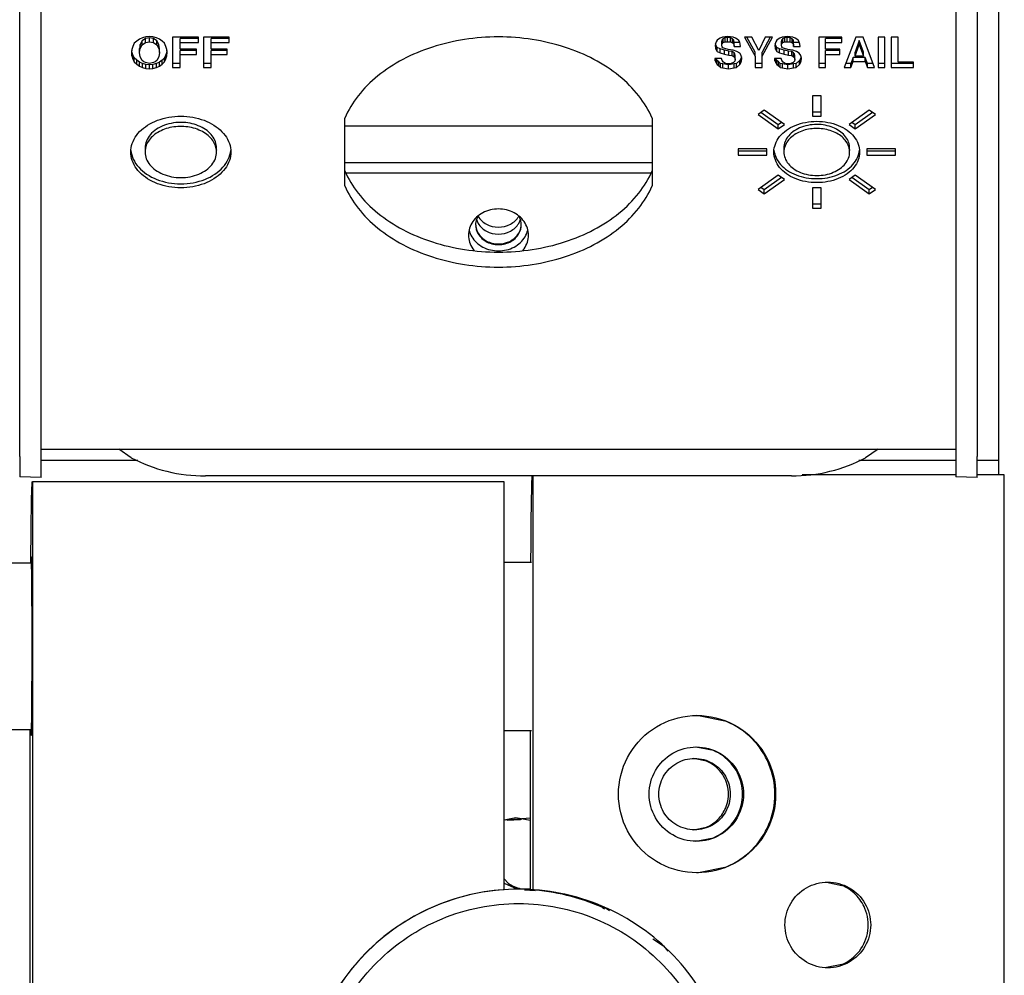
# Model space of a CAD drawing. Extents: x -1765 to 4890, y -3431 to 1272.
# Tile 11 of 111: x -1269 to -1252, y -1201 to -1185. Entities that reach past the tile are written whole.
import ezdxf

# ---------------------------------------------------------------- set-up
doc = ezdxf.new("R2010")
doc.units = 0
doc.layers.get('0').update_dxf_attribs({"linetype": 'CONTINUOUS'})

# ---------------------------------------------------------------- blocks, each defined once
blk = doc.blocks.new('CTH', base_point=(-1401.584, -1249.781))
at = {"color": 5, "linetype": 'CONTINUOUS'}
for p, q in [((-1252.193, -1161.56), (-1252.193, -1192.432)), ((-1269.313, -1192.364), (-1269.313, -1168.778)), ((-1268.938, -1192.364), (-1268.938, -1168.778)), ((-1252.943, -1168.778), (-1252.943, -1192.364)), ((-1252.568, -1168.778), (-1252.568, -1192.364)), ((-1267.267, -1185.102), (-1267.308, -1185.141)), ((-1267.22, -1185.068), (-1267.267, -1185.102)), ((-1267.167, -1185.044), (-1267.22, -1185.068)), ((-1267.173, -1185.096), (-1267.208, -1185.159)), ((-1267.115, -1185.057), (-1267.173, -1185.096)), ((-1267.173, -1185.165), (-1267.173, -1185.096)), ((-1267.173, -1185.165), (-1267.115, -1185.126)), ((-1267.109, -1185.029), (-1267.167, -1185.044)), ((-1267.044, -1185.047), (-1267.115, -1185.057)), ((-1267.115, -1185.126), (-1267.115, -1185.057)), ((-1267.115, -1185.126), (-1267.044, -1185.117)), ((-1267.044, -1185.024), (-1267.109, -1185.029)), ((-1266.985, -1185.029), (-1267.044, -1185.024)), ((-1267.044, -1185.117), (-1267.044, -1185.047)), ((-1266.974, -1185.057), (-1267.044, -1185.047)), ((-1267.044, -1185.117), (-1266.974, -1185.126)), ((-1266.921, -1185.044), (-1266.985, -1185.029)), ((-1266.974, -1185.126), (-1266.974, -1185.057)), ((-1266.915, -1185.096), (-1266.974, -1185.057)), ((-1266.974, -1185.126), (-1266.915, -1185.165)), ((-1266.868, -1185.068), (-1266.921, -1185.044)), ((-1266.915, -1185.165), (-1266.915, -1185.096)), ((-1266.88, -1185.159), (-1266.915, -1185.096)), ((-1266.821, -1185.102), (-1266.868, -1185.068)), ((-1266.78, -1185.141), (-1266.821, -1185.102)), ((-1266.639, -1185.034), (-1266.639, -1185.565)), ((-1266.187, -1185.034), (-1266.639, -1185.034)), ((-1266.187, -1185.057), (-1266.504, -1185.057)), ((-1266.504, -1185.126), (-1266.504, -1185.057)), ((-1266.504, -1185.244), (-1266.504, -1185.126)), ((-1266.504, -1185.126), (-1266.187, -1185.126)), ((-1266.187, -1185.126), (-1266.187, -1185.034)), ((-1265.648, -1185.034), (-1266.099, -1185.034)), ((-1266.099, -1185.034), (-1266.099, -1185.565)), ((-1265.965, -1185.126), (-1265.965, -1185.057)), ((-1265.965, -1185.244), (-1265.965, -1185.126)), ((-1265.965, -1185.126), (-1265.648, -1185.126)), ((-1265.648, -1185.057), (-1265.965, -1185.057)), ((-1265.648, -1185.126), (-1265.648, -1185.034)), ((-1257.134, -1185.117), (-1257.144, -1185.151)), ((-1257.118, -1185.087), (-1257.134, -1185.117)), ((-1257.092, -1185.068), (-1257.118, -1185.087)), ((-1257.061, -1185.048), (-1257.092, -1185.068)), ((-1257.025, -1185.034), (-1257.061, -1185.048)), ((-1257.03, -1185.081), (-1257.035, -1185.105)), ((-1257.035, -1185.175), (-1257.035, -1185.105)), ((-1257.009, -1185.057), (-1257.03, -1185.081)), ((-1257.03, -1185.151), (-1257.03, -1185.081)), ((-1257.03, -1185.151), (-1257.009, -1185.126)), ((-1256.931, -1185.024), (-1257.025, -1185.034)), ((-1256.978, -1185.047), (-1257.009, -1185.057)), ((-1257.009, -1185.126), (-1257.009, -1185.057)), ((-1257.009, -1185.126), (-1256.978, -1185.117)), ((-1256.936, -1185.042), (-1256.978, -1185.047)), ((-1256.978, -1185.117), (-1256.978, -1185.047)), ((-1256.978, -1185.117), (-1256.936, -1185.112)), ((-1256.936, -1185.112), (-1256.936, -1185.042)), ((-1256.884, -1185.047), (-1256.936, -1185.042)), ((-1256.936, -1185.112), (-1256.884, -1185.117)), ((-1256.837, -1185.034), (-1256.931, -1185.024)), ((-1256.884, -1185.117), (-1256.884, -1185.047)), ((-1256.847, -1185.062), (-1256.884, -1185.047)), ((-1256.884, -1185.117), (-1256.847, -1185.131)), ((-1256.847, -1185.131), (-1256.847, -1185.062)), ((-1256.826, -1185.086), (-1256.847, -1185.062)), ((-1256.847, -1185.131), (-1256.826, -1185.156)), ((-1256.795, -1185.048), (-1256.837, -1185.034)), ((-1256.826, -1185.156), (-1256.826, -1185.086)), ((-1256.821, -1185.125), (-1256.826, -1185.086)), ((-1256.821, -1185.195), (-1256.821, -1185.125)), ((-1256.721, -1185.125), (-1256.821, -1185.125)), ((-1256.764, -1185.068), (-1256.795, -1185.048)), ((-1256.738, -1185.092), (-1256.764, -1185.068)), ((-1256.722, -1185.122), (-1256.738, -1185.092)), ((-1256.712, -1185.156), (-1256.722, -1185.122)), ((-1256.508, -1185.034), (-1256.639, -1185.034)), ((-1256.639, -1185.034), (-1256.451, -1185.365)), ((-1256.451, -1185.296), (-1256.599, -1185.034)), ((-1256.388, -1185.268), (-1256.508, -1185.034)), ((-1256.279, -1185.034), (-1256.388, -1185.268)), ((-1256.187, -1185.034), (-1256.331, -1185.296)), ((-1256.331, -1185.365), (-1256.148, -1185.034)), ((-1256.148, -1185.034), (-1256.279, -1185.034)), ((-1256.091, -1185.117), (-1256.101, -1185.151)), ((-1256.075, -1185.087), (-1256.091, -1185.117)), ((-1256.049, -1185.068), (-1256.075, -1185.087)), ((-1256.018, -1185.048), (-1256.049, -1185.068)), ((-1255.981, -1185.034), (-1256.018, -1185.048)), ((-1255.987, -1185.081), (-1255.992, -1185.105)), ((-1255.992, -1185.175), (-1255.992, -1185.105)), ((-1255.966, -1185.057), (-1255.987, -1185.081)), ((-1255.987, -1185.151), (-1255.987, -1185.081)), ((-1255.987, -1185.151), (-1255.966, -1185.126)), ((-1255.888, -1185.024), (-1255.981, -1185.034)), ((-1255.934, -1185.047), (-1255.966, -1185.057)), ((-1255.966, -1185.126), (-1255.966, -1185.057)), ((-1255.966, -1185.126), (-1255.934, -1185.117)), ((-1255.893, -1185.042), (-1255.934, -1185.047)), ((-1255.934, -1185.117), (-1255.934, -1185.047)), ((-1255.934, -1185.117), (-1255.893, -1185.112)), ((-1255.893, -1185.112), (-1255.893, -1185.042)), ((-1255.841, -1185.047), (-1255.893, -1185.042)), ((-1255.893, -1185.112), (-1255.841, -1185.117)), ((-1255.794, -1185.034), (-1255.888, -1185.024)), ((-1255.841, -1185.117), (-1255.841, -1185.047)), ((-1255.804, -1185.062), (-1255.841, -1185.047)), ((-1255.841, -1185.117), (-1255.804, -1185.131)), ((-1255.804, -1185.131), (-1255.804, -1185.062)), ((-1255.783, -1185.086), (-1255.804, -1185.062)), ((-1255.804, -1185.131), (-1255.783, -1185.156)), ((-1255.752, -1185.048), (-1255.794, -1185.034)), ((-1255.783, -1185.156), (-1255.783, -1185.086)), ((-1255.778, -1185.125), (-1255.783, -1185.086)), ((-1255.778, -1185.195), (-1255.778, -1185.125)), ((-1255.678, -1185.125), (-1255.778, -1185.125)), ((-1255.721, -1185.068), (-1255.752, -1185.048)), ((-1255.695, -1185.092), (-1255.721, -1185.068)), ((-1255.679, -1185.122), (-1255.695, -1185.092)), ((-1255.668, -1185.156), (-1255.679, -1185.122)), ((-1254.938, -1185.034), (-1255.34, -1185.034)), ((-1255.34, -1185.034), (-1255.34, -1185.565)), ((-1255.22, -1185.126), (-1255.22, -1185.057)), ((-1254.938, -1185.057), (-1255.22, -1185.057)), ((-1255.22, -1185.126), (-1254.938, -1185.126)), ((-1255.22, -1185.244), (-1255.22, -1185.126)), ((-1254.938, -1185.126), (-1254.938, -1185.034)), ((-1254.693, -1185.034), (-1254.897, -1185.565)), ((-1254.631, -1185.091), (-1254.704, -1185.296)), ((-1254.563, -1185.034), (-1254.693, -1185.034)), ((-1254.631, -1185.161), (-1254.631, -1185.091)), ((-1254.558, -1185.296), (-1254.631, -1185.091)), ((-1254.365, -1185.565), (-1254.563, -1185.034)), ((-1254.182, -1185.034), (-1254.302, -1185.034)), ((-1254.302, -1185.034), (-1254.302, -1185.565)), ((-1254.182, -1185.565), (-1254.182, -1185.034)), ((-1254.072, -1185.034), (-1254.072, -1185.565)), ((-1253.952, -1185.034), (-1254.072, -1185.034)), ((-1253.952, -1185.473), (-1253.952, -1185.034)), ((-1267.349, -1185.248), (-1267.355, -1185.302)), ((-1267.355, -1185.302), (-1267.349, -1185.361)), ((-1267.349, -1185.291), (-1267.351, -1185.269)), ((-1267.332, -1185.195), (-1267.349, -1185.248)), ((-1267.332, -1185.344), (-1267.349, -1185.291)), ((-1267.349, -1185.361), (-1267.349, -1185.291)), ((-1267.308, -1185.141), (-1267.332, -1185.195)), ((-1267.208, -1185.159), (-1267.22, -1185.232)), ((-1267.22, -1185.302), (-1267.208, -1185.229)), ((-1267.22, -1185.302), (-1267.22, -1185.232)), ((-1267.208, -1185.38), (-1267.22, -1185.302)), ((-1267.208, -1185.229), (-1267.208, -1185.159)), ((-1267.208, -1185.229), (-1267.173, -1185.165)), ((-1266.915, -1185.165), (-1266.88, -1185.229)), ((-1266.88, -1185.229), (-1266.88, -1185.159)), ((-1266.868, -1185.232), (-1266.88, -1185.159)), ((-1266.88, -1185.229), (-1266.868, -1185.302)), ((-1266.868, -1185.302), (-1266.88, -1185.38)), ((-1266.868, -1185.302), (-1266.868, -1185.232)), ((-1266.757, -1185.195), (-1266.78, -1185.141)), ((-1266.739, -1185.248), (-1266.757, -1185.195)), ((-1266.739, -1185.291), (-1266.757, -1185.344)), ((-1266.733, -1185.302), (-1266.739, -1185.248)), ((-1266.737, -1185.269), (-1266.739, -1185.291)), ((-1266.739, -1185.361), (-1266.739, -1185.291)), ((-1266.739, -1185.361), (-1266.733, -1185.302)), ((-1266.223, -1185.244), (-1266.504, -1185.244)), ((-1266.223, -1185.266), (-1266.504, -1185.266)), ((-1266.504, -1185.336), (-1266.504, -1185.266)), ((-1266.223, -1185.336), (-1266.223, -1185.244)), ((-1265.683, -1185.244), (-1265.965, -1185.244)), ((-1265.683, -1185.266), (-1265.965, -1185.266)), ((-1265.965, -1185.336), (-1265.965, -1185.266)), ((-1265.683, -1185.336), (-1265.683, -1185.244)), ((-1257.144, -1185.151), (-1257.15, -1185.185)), ((-1257.15, -1185.185), (-1257.139, -1185.244)), ((-1257.139, -1185.174), (-1257.144, -1185.148)), ((-1257.113, -1185.213), (-1257.139, -1185.174)), ((-1257.139, -1185.244), (-1257.139, -1185.174)), ((-1257.139, -1185.244), (-1257.113, -1185.283)), ((-1257.066, -1185.237), (-1257.113, -1185.213)), ((-1257.113, -1185.283), (-1257.113, -1185.213)), ((-1257.113, -1185.283), (-1257.066, -1185.307)), ((-1256.988, -1185.261), (-1257.066, -1185.237)), ((-1257.066, -1185.307), (-1257.066, -1185.237)), ((-1257.066, -1185.307), (-1256.988, -1185.331)), ((-1257.035, -1185.175), (-1257.03, -1185.151)), ((-1257.03, -1185.205), (-1257.035, -1185.175)), ((-1257.014, -1185.219), (-1257.03, -1185.205)), ((-1256.983, -1185.234), (-1257.014, -1185.219)), ((-1256.91, -1185.276), (-1256.988, -1185.261)), ((-1256.988, -1185.331), (-1256.988, -1185.261)), ((-1256.925, -1185.248), (-1256.983, -1185.234)), ((-1256.837, -1185.263), (-1256.925, -1185.248)), ((-1256.852, -1185.286), (-1256.91, -1185.276)), ((-1256.91, -1185.346), (-1256.91, -1185.276)), ((-1256.821, -1185.305), (-1256.852, -1185.286)), ((-1256.852, -1185.356), (-1256.852, -1185.286)), ((-1256.769, -1185.283), (-1256.837, -1185.263)), ((-1256.826, -1185.156), (-1256.821, -1185.195)), ((-1256.821, -1185.195), (-1256.706, -1185.195)), ((-1256.805, -1185.325), (-1256.821, -1185.305)), ((-1256.821, -1185.375), (-1256.821, -1185.305)), ((-1256.722, -1185.312), (-1256.769, -1185.283)), ((-1256.696, -1185.356), (-1256.722, -1185.312)), ((-1256.706, -1185.195), (-1256.712, -1185.156)), ((-1256.451, -1185.365), (-1256.451, -1185.296)), ((-1256.331, -1185.365), (-1256.331, -1185.296)), ((-1256.101, -1185.151), (-1256.107, -1185.185)), ((-1256.107, -1185.185), (-1256.096, -1185.244)), ((-1256.096, -1185.174), (-1256.101, -1185.148)), ((-1256.096, -1185.244), (-1256.096, -1185.174)), ((-1256.07, -1185.213), (-1256.096, -1185.174)), ((-1256.096, -1185.244), (-1256.07, -1185.283)), ((-1256.07, -1185.283), (-1256.07, -1185.213)), ((-1256.023, -1185.237), (-1256.07, -1185.213)), ((-1256.07, -1185.283), (-1256.023, -1185.307)), ((-1256.023, -1185.307), (-1256.023, -1185.237)), ((-1255.945, -1185.261), (-1256.023, -1185.237)), ((-1256.023, -1185.307), (-1255.945, -1185.331)), ((-1255.992, -1185.175), (-1255.987, -1185.151)), ((-1255.987, -1185.205), (-1255.992, -1185.175)), ((-1255.971, -1185.219), (-1255.987, -1185.205)), ((-1255.94, -1185.234), (-1255.971, -1185.219)), ((-1255.945, -1185.331), (-1255.945, -1185.261)), ((-1255.867, -1185.276), (-1255.945, -1185.261)), ((-1255.882, -1185.248), (-1255.94, -1185.234)), ((-1255.794, -1185.263), (-1255.882, -1185.248)), ((-1255.867, -1185.346), (-1255.867, -1185.276)), ((-1255.809, -1185.286), (-1255.867, -1185.276)), ((-1255.809, -1185.356), (-1255.809, -1185.286)), ((-1255.778, -1185.305), (-1255.809, -1185.286)), ((-1255.726, -1185.283), (-1255.794, -1185.263)), ((-1255.783, -1185.156), (-1255.778, -1185.195)), ((-1255.778, -1185.195), (-1255.663, -1185.195)), ((-1255.778, -1185.375), (-1255.778, -1185.305)), ((-1255.762, -1185.325), (-1255.778, -1185.305)), ((-1255.679, -1185.312), (-1255.726, -1185.283)), ((-1255.653, -1185.356), (-1255.679, -1185.312)), ((-1255.663, -1185.195), (-1255.668, -1185.156)), ((-1254.97, -1185.244), (-1255.22, -1185.244)), ((-1255.22, -1185.336), (-1255.22, -1185.266)), ((-1254.97, -1185.266), (-1255.22, -1185.266)), ((-1254.97, -1185.336), (-1254.97, -1185.244)), ((-1254.704, -1185.365), (-1254.631, -1185.161)), ((-1254.704, -1185.365), (-1254.704, -1185.296)), ((-1254.631, -1185.161), (-1254.558, -1185.365)), ((-1254.558, -1185.365), (-1254.558, -1185.296)), ((-1267.349, -1185.361), (-1267.332, -1185.414)), ((-1267.308, -1185.393), (-1267.332, -1185.344)), ((-1267.332, -1185.414), (-1267.332, -1185.344)), ((-1267.332, -1185.414), (-1267.308, -1185.463)), ((-1267.267, -1185.437), (-1267.308, -1185.393)), ((-1267.308, -1185.463), (-1267.308, -1185.393)), ((-1267.308, -1185.463), (-1267.267, -1185.507)), ((-1267.22, -1185.471), (-1267.267, -1185.437)), ((-1267.267, -1185.507), (-1267.267, -1185.437)), ((-1267.167, -1185.496), (-1267.22, -1185.471)), ((-1267.22, -1185.541), (-1267.22, -1185.471)), ((-1267.173, -1185.439), (-1267.208, -1185.38)), ((-1267.144, -1185.463), (-1267.173, -1185.439)), ((-1267.115, -1185.478), (-1267.144, -1185.463)), ((-1267.044, -1185.492), (-1267.115, -1185.478)), ((-1266.974, -1185.478), (-1267.044, -1185.492)), ((-1266.944, -1185.463), (-1266.974, -1185.478)), ((-1266.915, -1185.439), (-1266.944, -1185.463)), ((-1266.868, -1185.471), (-1266.921, -1185.496)), ((-1266.88, -1185.38), (-1266.915, -1185.439)), ((-1266.821, -1185.437), (-1266.868, -1185.471)), ((-1266.868, -1185.541), (-1266.868, -1185.471)), ((-1266.78, -1185.393), (-1266.821, -1185.437)), ((-1266.821, -1185.507), (-1266.821, -1185.437)), ((-1266.821, -1185.507), (-1266.78, -1185.463)), ((-1266.757, -1185.344), (-1266.78, -1185.393)), ((-1266.78, -1185.463), (-1266.78, -1185.393)), ((-1266.78, -1185.463), (-1266.757, -1185.414)), ((-1266.757, -1185.414), (-1266.757, -1185.344)), ((-1266.757, -1185.414), (-1266.739, -1185.361)), ((-1266.504, -1185.565), (-1266.504, -1185.336)), ((-1266.504, -1185.336), (-1266.223, -1185.336)), ((-1265.965, -1185.565), (-1265.965, -1185.336)), ((-1265.965, -1185.336), (-1265.683, -1185.336)), ((-1257.04, -1185.409), (-1257.155, -1185.409)), ((-1257.155, -1185.409), (-1257.15, -1185.448)), ((-1257.15, -1185.448), (-1257.15, -1185.409)), ((-1257.15, -1185.448), (-1257.134, -1185.483)), ((-1257.134, -1185.413), (-1257.136, -1185.409)), ((-1257.113, -1185.442), (-1257.134, -1185.413)), ((-1257.134, -1185.483), (-1257.134, -1185.413)), ((-1257.134, -1185.483), (-1257.113, -1185.512)), ((-1257.087, -1185.466), (-1257.113, -1185.442)), ((-1257.113, -1185.512), (-1257.113, -1185.442)), ((-1257.056, -1185.491), (-1257.087, -1185.466)), ((-1257.087, -1185.536), (-1257.087, -1185.466)), ((-1257.03, -1185.443), (-1257.04, -1185.409)), ((-1257.004, -1185.473), (-1257.03, -1185.443)), ((-1256.967, -1185.492), (-1257.004, -1185.473)), ((-1256.988, -1185.331), (-1256.91, -1185.346)), ((-1256.91, -1185.346), (-1256.852, -1185.356)), ((-1256.832, -1185.478), (-1256.868, -1185.492)), ((-1256.852, -1185.356), (-1256.821, -1185.375)), ((-1256.805, -1185.453), (-1256.832, -1185.478)), ((-1256.821, -1185.375), (-1256.805, -1185.395)), ((-1256.8, -1185.354), (-1256.805, -1185.325)), ((-1256.805, -1185.395), (-1256.805, -1185.325)), ((-1256.805, -1185.395), (-1256.8, -1185.424)), ((-1256.8, -1185.424), (-1256.805, -1185.453)), ((-1256.8, -1185.424), (-1256.8, -1185.354)), ((-1256.717, -1185.442), (-1256.779, -1185.491)), ((-1256.701, -1185.413), (-1256.717, -1185.442)), ((-1256.717, -1185.512), (-1256.717, -1185.442)), ((-1256.717, -1185.512), (-1256.701, -1185.483)), ((-1256.691, -1185.38), (-1256.701, -1185.413)), ((-1256.701, -1185.483), (-1256.701, -1185.413)), ((-1256.701, -1185.483), (-1256.691, -1185.448)), ((-1256.686, -1185.409), (-1256.696, -1185.356)), ((-1256.691, -1185.448), (-1256.691, -1185.383)), ((-1256.691, -1185.448), (-1256.686, -1185.409)), ((-1256.451, -1185.365), (-1256.451, -1185.565)), ((-1256.331, -1185.565), (-1256.331, -1185.365)), ((-1255.997, -1185.409), (-1256.112, -1185.409)), ((-1256.112, -1185.409), (-1256.107, -1185.448)), ((-1256.107, -1185.448), (-1256.107, -1185.409)), ((-1256.107, -1185.448), (-1256.091, -1185.483)), ((-1256.091, -1185.413), (-1256.092, -1185.409)), ((-1256.091, -1185.483), (-1256.091, -1185.413)), ((-1256.07, -1185.442), (-1256.091, -1185.413)), ((-1256.091, -1185.483), (-1256.07, -1185.512)), ((-1256.07, -1185.512), (-1256.07, -1185.442)), ((-1256.044, -1185.466), (-1256.07, -1185.442)), ((-1256.044, -1185.536), (-1256.044, -1185.466)), ((-1256.013, -1185.491), (-1256.044, -1185.466)), ((-1255.987, -1185.443), (-1255.997, -1185.409)), ((-1255.961, -1185.473), (-1255.987, -1185.443)), ((-1255.924, -1185.492), (-1255.961, -1185.473)), ((-1255.945, -1185.331), (-1255.867, -1185.346)), ((-1255.867, -1185.346), (-1255.809, -1185.356)), ((-1255.788, -1185.478), (-1255.825, -1185.492)), ((-1255.809, -1185.356), (-1255.778, -1185.375)), ((-1255.762, -1185.453), (-1255.788, -1185.478)), ((-1255.778, -1185.375), (-1255.762, -1185.395)), ((-1255.762, -1185.395), (-1255.762, -1185.325)), ((-1255.757, -1185.354), (-1255.762, -1185.325)), ((-1255.762, -1185.395), (-1255.757, -1185.424)), ((-1255.757, -1185.424), (-1255.762, -1185.453)), ((-1255.757, -1185.424), (-1255.757, -1185.354)), ((-1255.674, -1185.442), (-1255.736, -1185.491)), ((-1255.658, -1185.413), (-1255.674, -1185.442)), ((-1255.674, -1185.512), (-1255.674, -1185.442)), ((-1255.674, -1185.512), (-1255.658, -1185.483)), ((-1255.648, -1185.38), (-1255.658, -1185.413)), ((-1255.658, -1185.483), (-1255.658, -1185.413)), ((-1255.658, -1185.483), (-1255.648, -1185.448)), ((-1255.642, -1185.409), (-1255.653, -1185.356)), ((-1255.648, -1185.448), (-1255.648, -1185.383)), ((-1255.648, -1185.448), (-1255.642, -1185.409)), ((-1255.22, -1185.565), (-1255.22, -1185.336)), ((-1255.22, -1185.336), (-1254.97, -1185.336)), ((-1254.74, -1185.388), (-1254.777, -1185.496)), ((-1254.777, -1185.565), (-1254.74, -1185.458)), ((-1254.526, -1185.388), (-1254.74, -1185.388)), ((-1254.74, -1185.458), (-1254.74, -1185.388)), ((-1254.74, -1185.458), (-1254.526, -1185.458)), ((-1254.558, -1185.365), (-1254.704, -1185.365)), ((-1254.526, -1185.458), (-1254.526, -1185.388)), ((-1254.484, -1185.496), (-1254.526, -1185.388)), ((-1254.526, -1185.458), (-1254.484, -1185.565)), ((-1253.681, -1185.473), (-1253.952, -1185.473)), ((-1253.681, -1185.565), (-1253.681, -1185.473)), ((-1267.267, -1185.507), (-1267.22, -1185.541)), ((-1267.22, -1185.541), (-1267.167, -1185.565)), ((-1267.109, -1185.51), (-1267.167, -1185.496)), ((-1267.167, -1185.565), (-1267.167, -1185.496)), ((-1267.167, -1185.565), (-1267.109, -1185.58)), ((-1267.044, -1185.515), (-1267.109, -1185.51)), ((-1267.109, -1185.58), (-1267.109, -1185.51)), ((-1267.109, -1185.58), (-1267.044, -1185.585)), ((-1266.985, -1185.51), (-1267.044, -1185.515)), ((-1267.044, -1185.585), (-1267.044, -1185.515)), ((-1267.044, -1185.585), (-1266.985, -1185.58)), ((-1266.921, -1185.496), (-1266.985, -1185.51)), ((-1266.985, -1185.58), (-1266.985, -1185.51)), ((-1266.985, -1185.58), (-1266.921, -1185.565)), ((-1266.921, -1185.565), (-1266.921, -1185.496)), ((-1266.921, -1185.565), (-1266.868, -1185.541)), ((-1266.868, -1185.541), (-1266.821, -1185.507)), ((-1266.504, -1185.496), (-1266.639, -1185.496)), ((-1266.639, -1185.565), (-1266.504, -1185.565)), ((-1265.965, -1185.496), (-1266.099, -1185.496)), ((-1266.099, -1185.565), (-1265.965, -1185.565)), ((-1257.113, -1185.512), (-1257.087, -1185.536)), ((-1257.087, -1185.536), (-1257.056, -1185.561)), ((-1257.014, -1185.5), (-1257.056, -1185.491)), ((-1257.056, -1185.561), (-1257.056, -1185.491)), ((-1257.056, -1185.561), (-1257.014, -1185.57)), ((-1256.92, -1185.515), (-1257.014, -1185.5)), ((-1257.014, -1185.57), (-1257.014, -1185.5)), ((-1257.014, -1185.57), (-1256.92, -1185.585)), ((-1256.915, -1185.497), (-1256.967, -1185.492)), ((-1256.821, -1185.5), (-1256.92, -1185.515)), ((-1256.92, -1185.585), (-1256.92, -1185.515)), ((-1256.92, -1185.585), (-1256.821, -1185.57)), ((-1256.868, -1185.492), (-1256.915, -1185.497)), ((-1256.779, -1185.491), (-1256.821, -1185.5)), ((-1256.821, -1185.57), (-1256.821, -1185.5)), ((-1256.821, -1185.57), (-1256.779, -1185.561)), ((-1256.779, -1185.561), (-1256.779, -1185.491)), ((-1256.779, -1185.561), (-1256.717, -1185.512)), ((-1256.331, -1185.496), (-1256.451, -1185.496)), ((-1256.451, -1185.565), (-1256.331, -1185.565)), ((-1256.07, -1185.512), (-1256.044, -1185.536)), ((-1256.044, -1185.536), (-1256.013, -1185.561)), ((-1256.013, -1185.561), (-1256.013, -1185.491)), ((-1255.971, -1185.5), (-1256.013, -1185.491)), ((-1256.013, -1185.561), (-1255.971, -1185.57)), ((-1255.971, -1185.57), (-1255.971, -1185.5)), ((-1255.877, -1185.515), (-1255.971, -1185.5)), ((-1255.971, -1185.57), (-1255.877, -1185.585)), ((-1255.872, -1185.497), (-1255.924, -1185.492)), ((-1255.778, -1185.5), (-1255.877, -1185.515)), ((-1255.877, -1185.585), (-1255.877, -1185.515)), ((-1255.877, -1185.585), (-1255.778, -1185.57)), ((-1255.825, -1185.492), (-1255.872, -1185.497)), ((-1255.736, -1185.491), (-1255.778, -1185.5)), ((-1255.778, -1185.57), (-1255.778, -1185.5)), ((-1255.778, -1185.57), (-1255.736, -1185.561)), ((-1255.736, -1185.561), (-1255.736, -1185.491)), ((-1255.736, -1185.561), (-1255.674, -1185.512)), ((-1255.22, -1185.496), (-1255.34, -1185.496)), ((-1255.34, -1185.565), (-1255.22, -1185.565)), ((-1254.897, -1185.565), (-1254.777, -1185.565)), ((-1254.777, -1185.496), (-1254.87, -1185.496)), ((-1254.777, -1185.565), (-1254.777, -1185.496)), ((-1254.484, -1185.565), (-1254.484, -1185.496)), ((-1254.391, -1185.496), (-1254.484, -1185.496)), ((-1254.484, -1185.565), (-1254.365, -1185.565)), ((-1254.182, -1185.496), (-1254.302, -1185.496)), ((-1254.302, -1185.565), (-1254.182, -1185.565)), ((-1253.681, -1185.496), (-1254.072, -1185.496)), ((-1254.072, -1185.565), (-1253.681, -1185.565)), ((-1255.299, -1186.057), (-1255.449, -1186.057)), ((-1255.449, -1186.057), (-1255.449, -1186.415)), ((-1255.299, -1186.415), (-1255.299, -1186.057)), ((-1256.293, -1186.307), (-1256.399, -1186.383)), ((-1255.939, -1186.56), (-1256.293, -1186.307)), ((-1255.299, -1186.345), (-1255.449, -1186.345)), ((-1254.455, -1186.307), (-1254.808, -1186.56)), ((-1254.349, -1186.383), (-1254.455, -1186.307)), ((-1263.627, -1187.634), (-1263.627, -1186.448)), ((-1258.254, -1186.448), (-1258.254, -1187.634)), ((-1256.399, -1186.383), (-1256.046, -1186.636)), ((-1256.046, -1186.566), (-1256.35, -1186.348)), ((-1255.449, -1186.415), (-1255.299, -1186.415)), ((-1254.398, -1186.348), (-1254.702, -1186.566)), ((-1254.702, -1186.636), (-1254.349, -1186.383)), ((-1258.254, -1186.587), (-1263.627, -1186.587)), ((-1255.988, -1186.525), (-1256.046, -1186.566)), ((-1256.046, -1186.636), (-1255.939, -1186.56)), ((-1256.046, -1186.636), (-1256.046, -1186.566)), ((-1254.808, -1186.56), (-1254.702, -1186.636)), ((-1254.702, -1186.566), (-1254.76, -1186.525)), ((-1254.702, -1186.636), (-1254.702, -1186.566)), ((-1267.119, -1186.94), (-1267.119, -1187.071)), ((-1265.872, -1187.001), (-1265.872, -1187.01)), ((-1256.749, -1186.987), (-1256.749, -1187.094)), ((-1256.249, -1186.987), (-1256.749, -1186.987)), ((-1256.249, -1187.025), (-1256.749, -1187.025)), ((-1256.249, -1187.094), (-1256.249, -1186.987)), ((-1255.947, -1186.943), (-1255.947, -1187.069)), ((-1254.801, -1186.999), (-1254.801, -1187.013)), ((-1253.999, -1186.987), (-1254.499, -1186.987)), ((-1254.499, -1186.987), (-1254.499, -1187.094)), ((-1253.999, -1187.025), (-1254.499, -1187.025)), ((-1253.999, -1187.094), (-1253.999, -1186.987)), ((-1256.749, -1187.094), (-1256.249, -1187.094)), ((-1254.499, -1187.094), (-1253.999, -1187.094)), ((-1263.627, -1187.222), (-1258.254, -1187.222)), ((-1263.612, -1187.405), (-1258.269, -1187.405)), ((-1256.046, -1187.445), (-1256.399, -1187.698)), ((-1255.988, -1187.486), (-1256.293, -1187.704)), ((-1256.293, -1187.774), (-1255.939, -1187.521)), ((-1255.939, -1187.521), (-1256.046, -1187.445)), ((-1254.702, -1187.445), (-1254.808, -1187.521)), ((-1254.808, -1187.521), (-1254.455, -1187.774)), ((-1254.455, -1187.704), (-1254.76, -1187.486)), ((-1254.349, -1187.698), (-1254.702, -1187.445)), ((-1256.399, -1187.698), (-1256.293, -1187.774)), ((-1256.293, -1187.704), (-1256.35, -1187.663)), ((-1256.293, -1187.774), (-1256.293, -1187.704)), ((-1255.299, -1187.667), (-1255.449, -1187.667)), ((-1255.449, -1187.667), (-1255.449, -1188.024)), ((-1255.299, -1188.024), (-1255.299, -1187.667)), ((-1254.398, -1187.663), (-1254.455, -1187.704)), ((-1254.455, -1187.774), (-1254.349, -1187.698)), ((-1254.455, -1187.774), (-1254.455, -1187.704)), ((-1255.299, -1187.955), (-1255.449, -1187.955)), ((-1255.449, -1188.024), (-1255.299, -1188.024)), ((-1261.3, -1188.164), (-1261.332, -1188.241)), ((-1261.323, -1188.22), (-1261.295, -1188.288)), ((-1261.297, -1188.161), (-1261.295, -1188.166)), ((-1260.585, -1188.166), (-1260.583, -1188.161)), ((-1260.585, -1188.288), (-1260.557, -1188.22)), ((-1260.549, -1188.241), (-1260.58, -1188.164)), ((-1261.454, -1188.403), (-1261.454, -1188.405)), ((-1261.339, -1188.326), (-1261.317, -1188.416)), ((-1260.427, -1188.405), (-1260.426, -1188.403)), ((-1261.369, -1188.759), (-1261.362, -1188.766)), ((-1260.518, -1188.766), (-1260.512, -1188.759)), ((-1269.313, -1192.364), (-1269.313, -1192.722)), ((-1268.938, -1192.234), (-1252.943, -1192.234)), ((-1268.938, -1192.734), (-1268.938, -1192.364)), ((-1267.362, -1192.387), (-1267.578, -1192.234)), ((-1254.303, -1192.234), (-1254.519, -1192.387)), ((-1252.943, -1192.364), (-1252.943, -1192.722)), ((-1252.568, -1192.734), (-1252.568, -1192.364)), ((-1267.244, -1192.432), (-1268.938, -1192.432)), ((-1252.943, -1192.432), (-1254.637, -1192.432)), ((-1252.193, -1192.432), (-1252.568, -1192.432)), ((-1252.193, -1192.432), (-1252.193, -1192.577)), ((-1255.817, -1192.704), (-1266.064, -1192.704)), ((-1260.354, -1192.704), (-1260.357, -1192.733)), ((-1260.341, -1192.704), (-1260.341, -1199.938)), ((-1252.943, -1192.682), (-1255.629, -1192.682)), ((-1252.094, -1192.682), (-1252.568, -1192.682)), ((-1252.193, -1192.577), (-1252.193, -1192.682)), ((-1252.094, -1203.678), (-1252.094, -1192.682)), ((-1268.938, -1192.734), (-1269.313, -1192.722)), ((-1269.098, -1192.807), (-1269.089, -1192.807)), ((-1269.089, -1192.807), (-1269.089, -1203.678)), ((-1260.842, -1192.807), (-1269.089, -1192.807)), ((-1260.842, -1199.938), (-1260.842, -1192.807)), ((-1252.568, -1192.734), (-1252.943, -1192.722)), ((-1269.118, -1193.597), (-1269.123, -1194.223)), ((-1260.376, -1193.892), (-1260.378, -1194.209)), ((-1269.848, -1194.225), (-1269.105, -1194.223)), ((-1269.11, -1194.119), (-1269.114, -1194.223)), ((-1260.842, -1194.209), (-1260.363, -1194.209)), ((-1256.954, -1196.997), (-1257.474, -1196.894)), ((-1269.848, -1197.137), (-1269.105, -1197.138)), ((-1269.13, -1201.565), (-1269.13, -1197.138)), ((-1269.114, -1197.138), (-1269.11, -1197.243)), ((-1260.842, -1197.152), (-1260.363, -1197.153)), ((-1260.385, -1197.153), (-1260.385, -1199.938)), ((-1257.182, -1197.505), (-1257.489, -1197.444)), ((-1257.304, -1197.69), (-1257.527, -1197.646)), ((-1260.635, -1198.68), (-1260.842, -1198.721)), ((-1260.538, -1198.713), (-1260.842, -1198.725)), ((-1260.388, -1198.69), (-1260.819, -1198.724)), ((-1260.79, -1198.722), (-1260.553, -1198.713)), ((-1260.385, -1198.73), (-1260.635, -1198.68)), ((-1260.587, -1198.706), (-1260.553, -1198.713)), ((-1257.527, -1198.889), (-1257.304, -1198.845)), ((-1257.489, -1199.09), (-1257.182, -1199.029)), ((-1257.474, -1199.641), (-1256.954, -1199.537)), ((-1260.842, -1199.748), (-1260.773, -1199.821)), ((-1260.842, -1199.817), (-1260.838, -1199.821)), ((-1260.838, -1199.821), (-1260.616, -1199.921)), ((-1260.616, -1199.921), (-1260.385, -1199.925)), ((-1260.55, -1199.921), (-1260.385, -1199.925)), ((-1260.486, -1199.94), (-1260.297, -1199.949)), ((-1260.341, -1199.938), (-1260.385, -1199.938)), ((-1255.202, -1199.809), (-1254.937, -1199.862)), ((-1260.137, -1199.957), (-1260.132, -1199.957)), ((-1259.129, -1200.245), (-1259.088, -1200.272)), ((-1259.085, -1200.245), (-1259, -1200.301)), ((-1258.243, -1200.795), (-1258.052, -1200.92)), ((-1258.052, -1200.92), (-1257.981, -1201.011)), ((-1254.937, -1201.247), (-1255.202, -1201.3))]:
    blk.add_line(p, q, dxfattribs=at)
for points, knots in [([(-1258.254, -1186.448), (-1258.371, -1186.175), (-1258.569, -1185.923), (-1259.096, -1185.496), (-1259.421, -1185.324), (-1260.148, -1185.09), (-1260.542, -1185.029), (-1261.339, -1185.029), (-1261.733, -1185.09), (-1262.46, -1185.324), (-1262.785, -1185.496), (-1263.312, -1185.923), (-1263.509, -1186.175), (-1263.627, -1186.448)], [0, 0, 0, 0, 1, 1, 2, 2, 3, 3, 4, 4, 5, 5, 6, 6, 6, 6]), ([(-1267.37, -1187.041), (-1267.37, -1187.142), (-1267.336, -1187.242), (-1267.204, -1187.421), (-1267.109, -1187.498), (-1266.876, -1187.613), (-1266.741, -1187.65), (-1266.46, -1187.674), (-1266.318, -1187.662), (-1266.053, -1187.59), (-1265.934, -1187.532), (-1265.747, -1187.38), (-1265.68, -1187.289), (-1265.612, -1187.092), (-1265.612, -1186.989), (-1265.68, -1186.793), (-1265.747, -1186.702), (-1265.934, -1186.55), (-1266.053, -1186.491), (-1266.318, -1186.42), (-1266.46, -1186.407), (-1266.741, -1186.432), (-1266.876, -1186.468), (-1267.109, -1186.583), (-1267.204, -1186.66), (-1267.336, -1186.84), (-1267.37, -1186.939), (-1267.37, -1187.041)], [0, 0, 0, 0, 1, 1, 2, 2, 3, 3, 4, 4, 5, 5, 6, 6, 7, 7, 8, 8, 9, 9, 10, 10, 11, 11, 12, 12, 13, 13, 13, 13]), ([(-1266.41, -1186.528), (-1266.524, -1186.517), (-1266.639, -1186.528), (-1266.849, -1186.594), (-1266.94, -1186.646), (-1267.072, -1186.78), (-1267.111, -1186.859), (-1267.119, -1186.94)], [0, 0, 0, 0, 1, 1, 2, 2, 3, 3, 3, 3]), ([(-1256.124, -1187.041), (-1256.124, -1187.135), (-1256.089, -1187.228), (-1255.957, -1187.391), (-1255.863, -1187.458), (-1255.635, -1187.553), (-1255.506, -1187.577), (-1255.242, -1187.577), (-1255.113, -1187.553), (-1254.885, -1187.458), (-1254.79, -1187.391), (-1254.659, -1187.228), (-1254.624, -1187.135), (-1254.624, -1186.947), (-1254.659, -1186.854), (-1254.79, -1186.691), (-1254.885, -1186.623), (-1255.113, -1186.529), (-1255.242, -1186.504), (-1255.506, -1186.504), (-1255.635, -1186.529), (-1255.863, -1186.623), (-1255.957, -1186.691), (-1256.089, -1186.854), (-1256.124, -1186.947), (-1256.124, -1187.041)], [0, 0, 0, 0, 1, 1, 2, 2, 3, 3, 4, 4, 5, 5, 6, 6, 7, 7, 8, 8, 9, 9, 10, 10, 11, 11, 12, 12, 12, 12]), ([(-1266.41, -1186.598), (-1266.502, -1186.589), (-1266.596, -1186.595), (-1266.773, -1186.635), (-1266.854, -1186.669), (-1266.99, -1186.759), (-1267.042, -1186.815), (-1267.111, -1186.939), (-1267.125, -1187.005), (-1267.119, -1187.071)], [0, 0, 0, 0, 1, 1, 2, 2, 3, 3, 4, 4, 4, 4]), ([(-1265.872, -1187.001), (-1265.865, -1186.927), (-1265.884, -1186.852), (-1265.972, -1186.715), (-1266.039, -1186.656), (-1266.208, -1186.567), (-1266.306, -1186.538), (-1266.41, -1186.528)], [0, 0, 0, 0, 1, 1, 2, 2, 3, 3, 3, 3]), ([(-1265.872, -1187.01), (-1265.878, -1186.942), (-1265.907, -1186.876), (-1266.002, -1186.758), (-1266.068, -1186.708), (-1266.226, -1186.632), (-1266.316, -1186.607), (-1266.41, -1186.598)], [0, 0, 0, 0, 1, 1, 2, 2, 3, 3, 3, 3]), ([(-1255.296, -1186.633), (-1255.38, -1186.625), (-1255.466, -1186.63), (-1255.629, -1186.667), (-1255.704, -1186.698), (-1255.829, -1186.782), (-1255.877, -1186.833), (-1255.94, -1186.947), (-1255.953, -1187.008), (-1255.947, -1187.069)], [0, 0, 0, 0, 1, 1, 2, 2, 3, 3, 4, 4, 4, 4]), ([(-1255.296, -1186.563), (-1255.4, -1186.553), (-1255.506, -1186.564), (-1255.7, -1186.624), (-1255.783, -1186.672), (-1255.904, -1186.795), (-1255.94, -1186.868), (-1255.947, -1186.943)], [0, 0, 0, 0, 1, 1, 2, 2, 3, 3, 3, 3]), ([(-1254.801, -1186.999), (-1254.794, -1186.93), (-1254.812, -1186.861), (-1254.893, -1186.736), (-1254.954, -1186.682), (-1255.109, -1186.599), (-1255.2, -1186.573), (-1255.296, -1186.563)], [0, 0, 0, 0, 1, 1, 2, 2, 3, 3, 3, 3]), ([(-1254.801, -1187.013), (-1254.806, -1186.95), (-1254.832, -1186.889), (-1254.92, -1186.781), (-1254.981, -1186.734), (-1255.126, -1186.664), (-1255.209, -1186.642), (-1255.296, -1186.633)], [0, 0, 0, 0, 1, 1, 2, 2, 3, 3, 3, 3]), ([(-1267.368, -1187.014), (-1267.358, -1187.118), (-1267.311, -1187.22), (-1267.153, -1187.397), (-1267.044, -1187.47), (-1266.787, -1187.57), (-1266.642, -1187.597), (-1266.349, -1187.597), (-1266.204, -1187.57), (-1265.947, -1187.47), (-1265.838, -1187.397), (-1265.679, -1187.22), (-1265.633, -1187.118), (-1265.623, -1187.014)], [0, 0, 0, 0, 1, 1, 2, 2, 3, 3, 4, 4, 5, 5, 6, 6, 6, 6]), ([(-1267.119, -1187.071), (-1267.111, -1187.15), (-1267.075, -1187.225), (-1266.953, -1187.355), (-1266.869, -1187.408), (-1266.672, -1187.477), (-1266.562, -1187.492), (-1266.343, -1187.482), (-1266.238, -1187.456), (-1266.056, -1187.368), (-1265.982, -1187.308), (-1265.886, -1187.167), (-1265.864, -1187.089), (-1265.872, -1187.01)], [0, 0, 0, 0, 1, 1, 2, 2, 3, 3, 4, 4, 5, 5, 6, 6, 6, 6]), ([(-1256.122, -1187.008), (-1256.113, -1187.097), (-1256.073, -1187.184), (-1255.938, -1187.336), (-1255.844, -1187.398), (-1255.624, -1187.485), (-1255.5, -1187.507), (-1255.248, -1187.507), (-1255.124, -1187.485), (-1254.904, -1187.398), (-1254.81, -1187.336), (-1254.675, -1187.184), (-1254.635, -1187.097), (-1254.626, -1187.008)], [0, 0, 0, 0, 1, 1, 2, 2, 3, 3, 4, 4, 5, 5, 6, 6, 6, 6]), ([(-1255.947, -1187.069), (-1255.941, -1187.141), (-1255.907, -1187.21), (-1255.795, -1187.33), (-1255.717, -1187.378), (-1255.536, -1187.442), (-1255.435, -1187.456), (-1255.234, -1187.446), (-1255.137, -1187.422), (-1254.97, -1187.342), (-1254.902, -1187.287), (-1254.813, -1187.157), (-1254.794, -1187.085), (-1254.801, -1187.013)], [0, 0, 0, 0, 1, 1, 2, 2, 3, 3, 4, 4, 5, 5, 6, 6, 6, 6]), ([(-1263.627, -1187.372), (-1263.509, -1187.645), (-1263.312, -1187.896), (-1262.785, -1188.324), (-1262.46, -1188.495), (-1261.733, -1188.73), (-1261.339, -1188.791), (-1260.542, -1188.791), (-1260.147, -1188.73), (-1259.421, -1188.495), (-1259.096, -1188.324), (-1258.569, -1187.896), (-1258.371, -1187.645), (-1258.254, -1187.372)], [0, 0, 0, 0, 1, 1, 2, 2, 3, 3, 4, 4, 5, 5, 6, 6, 6, 6]), ([(-1263.627, -1187.634), (-1263.509, -1187.907), (-1263.312, -1188.158), (-1262.785, -1188.586), (-1262.46, -1188.757), (-1261.733, -1188.992), (-1261.339, -1189.053), (-1260.542, -1189.053), (-1260.148, -1188.992), (-1259.421, -1188.757), (-1259.096, -1188.586), (-1258.569, -1188.158), (-1258.371, -1187.907), (-1258.254, -1187.634)], [0, 0, 0, 0, 1, 1, 2, 2, 3, 3, 4, 4, 5, 5, 6, 6, 6, 6]), ([(-1260.417, -1188.526), (-1260.41, -1188.443), (-1260.43, -1188.359), (-1260.519, -1188.21), (-1260.585, -1188.148), (-1260.75, -1188.06), (-1260.844, -1188.037), (-1261.037, -1188.037), (-1261.131, -1188.06), (-1261.295, -1188.148), (-1261.362, -1188.21), (-1261.451, -1188.359), (-1261.471, -1188.443), (-1261.457, -1188.61), (-1261.425, -1188.69), (-1261.369, -1188.759)], [0, 0, 0, 0, 1, 1, 2, 2, 3, 3, 4, 4, 5, 5, 6, 6, 7, 7, 7, 7]), ([(-1261.295, -1188.166), (-1261.262, -1188.223), (-1261.211, -1188.27), (-1261.086, -1188.337), (-1261.014, -1188.354), (-1260.867, -1188.354), (-1260.795, -1188.337), (-1260.67, -1188.27), (-1260.619, -1188.223), (-1260.585, -1188.166)], [0, 0, 0, 0, 1, 1, 2, 2, 3, 3, 4, 4, 4, 4]), ([(-1261.454, -1188.405), (-1261.435, -1188.487), (-1261.39, -1188.563), (-1261.258, -1188.685), (-1261.175, -1188.73), (-1260.989, -1188.775), (-1260.891, -1188.775), (-1260.706, -1188.73), (-1260.622, -1188.685), (-1260.491, -1188.563), (-1260.446, -1188.487), (-1260.427, -1188.405)], [0, 0, 0, 0, 1, 1, 2, 2, 3, 3, 4, 4, 5, 5, 5, 5]), ([(-1261.332, -1188.241), (-1261.348, -1188.308), (-1261.341, -1188.379), (-1261.281, -1188.507), (-1261.229, -1188.562), (-1261.098, -1188.64), (-1261.02, -1188.66), (-1260.861, -1188.66), (-1260.783, -1188.64), (-1260.651, -1188.562), (-1260.6, -1188.507), (-1260.54, -1188.379), (-1260.533, -1188.308), (-1260.549, -1188.241)], [0, 0, 0, 0, 1, 1, 2, 2, 3, 3, 4, 4, 5, 5, 6, 6, 6, 6]), ([(-1261.317, -1188.416), (-1261.293, -1188.476), (-1261.25, -1188.529), (-1261.136, -1188.61), (-1261.067, -1188.636), (-1260.922, -1188.653), (-1260.848, -1188.645), (-1260.714, -1188.594), (-1260.656, -1188.553), (-1260.571, -1188.448), (-1260.546, -1188.387), (-1260.541, -1188.323)], [0, 0, 0, 0, 1, 1, 2, 2, 3, 3, 4, 4, 5, 5, 5, 5]), ([(-1261.295, -1188.288), (-1261.262, -1188.345), (-1261.211, -1188.393), (-1261.086, -1188.459), (-1261.014, -1188.477), (-1260.867, -1188.477), (-1260.795, -1188.459), (-1260.67, -1188.393), (-1260.619, -1188.345), (-1260.585, -1188.288)], [0, 0, 0, 0, 1, 1, 2, 2, 3, 3, 4, 4, 4, 4]), ([(-1267.362, -1192.387), (-1267.167, -1192.49), (-1266.957, -1192.57), (-1266.518, -1192.677), (-1266.292, -1192.704), (-1266.064, -1192.704)], [0, 0, 0, 0, 1, 1, 2, 2, 2, 2]), ([(-1255.817, -1192.704), (-1255.589, -1192.704), (-1255.362, -1192.677), (-1254.923, -1192.57), (-1254.713, -1192.49), (-1254.519, -1192.387)], [0, 0, 0, 0, 1, 1, 2, 2, 2, 2]), ([(-1269.098, -1192.807), (-1269.101, -1192.807), (-1269.105, -1192.875), (-1269.112, -1193.144), (-1269.115, -1193.343), (-1269.118, -1193.597)], [0, 0, 0, 0, 1, 1, 2, 2, 2, 2]), ([(-1260.357, -1192.733), (-1260.361, -1192.801), (-1260.364, -1192.937), (-1260.371, -1193.331), (-1260.374, -1193.587), (-1260.376, -1193.892)], [0, 0, 0, 0, 1, 1, 2, 2, 2, 2]), ([(-1269.11, -1197.243), (-1269.108, -1197.243), (-1269.106, -1197.188), (-1269.102, -1196.976), (-1269.1, -1196.822), (-1269.098, -1196.442), (-1269.097, -1196.22), (-1269.096, -1195.75), (-1269.096, -1195.508), (-1269.097, -1195.045), (-1269.098, -1194.831), (-1269.101, -1194.471), (-1269.103, -1194.329), (-1269.105, -1194.238)], [0, 0, 0, 0, 1, 1, 2, 2, 3, 3, 4, 4, 5, 5, 6, 6, 6, 6]), ([(-1257.467, -1199.642), (-1257.245, -1199.642), (-1257.025, -1199.588), (-1256.631, -1199.381), (-1256.462, -1199.231), (-1256.21, -1198.865), (-1256.13, -1198.654), (-1256.076, -1198.212), (-1256.103, -1197.988), (-1256.261, -1197.572), (-1256.389, -1197.386), (-1256.722, -1197.091), (-1256.922, -1196.986), (-1257.354, -1196.879), (-1257.58, -1196.879), (-1258.012, -1196.986), (-1258.212, -1197.091), (-1258.545, -1197.386), (-1258.674, -1197.572), (-1258.831, -1197.988), (-1258.859, -1198.212), (-1258.805, -1198.654), (-1258.725, -1198.865), (-1258.472, -1199.231), (-1258.303, -1199.381), (-1257.909, -1199.588), (-1257.69, -1199.642), (-1257.467, -1199.642)], [0, 0, 0, 0, 1, 1, 2, 2, 3, 3, 4, 4, 5, 5, 6, 6, 7, 7, 8, 8, 9, 9, 10, 10, 11, 11, 12, 12, 13, 13, 13, 13]), ([(-1256.21, -1198.793), (-1256.141, -1198.627), (-1256.106, -1198.448), (-1256.106, -1198.087), (-1256.141, -1197.908), (-1256.28, -1197.575), (-1256.381, -1197.423), (-1256.636, -1197.168), (-1256.788, -1197.066), (-1256.954, -1196.997)], [0, 0, 0, 0, 1, 1, 2, 2, 3, 3, 4, 4, 4, 4]), ([(-1257.48, -1199.092), (-1257.336, -1199.092), (-1257.193, -1199.054), (-1256.943, -1198.909), (-1256.838, -1198.805), (-1256.694, -1198.554), (-1256.656, -1198.412), (-1256.656, -1198.122), (-1256.694, -1197.98), (-1256.839, -1197.73), (-1256.943, -1197.625), (-1257.193, -1197.481), (-1257.336, -1197.443), (-1257.625, -1197.443), (-1257.767, -1197.481), (-1258.018, -1197.625), (-1258.122, -1197.73), (-1258.267, -1197.98), (-1258.305, -1198.123), (-1258.305, -1198.412), (-1258.267, -1198.554), (-1258.122, -1198.805), (-1258.018, -1198.909), (-1257.767, -1199.054), (-1257.625, -1199.092), (-1257.48, -1199.092)], [0, 0, 0, 0, 1, 1, 2, 2, 3, 3, 4, 4, 5, 5, 6, 6, 7, 7, 8, 8, 9, 9, 10, 10, 11, 11, 12, 12, 12, 12]), ([(-1257.182, -1199.029), (-1257.062, -1198.979), (-1256.955, -1198.902), (-1256.786, -1198.704), (-1256.726, -1198.586), (-1256.665, -1198.333), (-1256.665, -1198.201), (-1256.726, -1197.948), (-1256.786, -1197.831), (-1256.955, -1197.633), (-1257.062, -1197.555), (-1257.182, -1197.505)], [0, 0, 0, 0, 1, 1, 2, 2, 3, 3, 4, 4, 5, 5, 5, 5]), ([(-1257.511, -1198.892), (-1257.401, -1198.892), (-1257.293, -1198.863), (-1257.103, -1198.754), (-1257.025, -1198.675), (-1256.915, -1198.485), (-1256.886, -1198.377), (-1256.886, -1198.158), (-1256.915, -1198.05), (-1257.025, -1197.86), (-1257.104, -1197.781), (-1257.294, -1197.671), (-1257.401, -1197.643), (-1257.621, -1197.643), (-1257.728, -1197.671), (-1257.918, -1197.781), (-1257.997, -1197.86), (-1258.107, -1198.05), (-1258.136, -1198.158), (-1258.136, -1198.377), (-1258.107, -1198.485), (-1257.997, -1198.675), (-1257.918, -1198.754), (-1257.728, -1198.863), (-1257.62, -1198.892), (-1257.511, -1198.892)], [0, 0, 0, 0, 1, 1, 2, 2, 3, 3, 4, 4, 5, 5, 6, 6, 7, 7, 8, 8, 9, 9, 10, 10, 11, 11, 12, 12, 12, 12]), ([(-1256.966, -1198.506), (-1256.924, -1198.405), (-1256.91, -1198.294), (-1256.938, -1198.077), (-1256.981, -1197.974), (-1257.115, -1197.8), (-1257.203, -1197.732), (-1257.304, -1197.69)], [0, 0, 0, 0, 1, 1, 2, 2, 3, 3, 3, 3]), ([(-1257.304, -1198.845), (-1257.229, -1198.813), (-1257.16, -1198.767), (-1257.044, -1198.651), (-1256.998, -1198.582), (-1256.966, -1198.506)], [0, 0, 0, 0, 1, 1, 2, 2, 2, 2]), ([(-1256.954, -1199.537), (-1256.788, -1199.468), (-1256.636, -1199.367), (-1256.381, -1199.112), (-1256.28, -1198.96), (-1256.21, -1198.793)], [0, 0, 0, 0, 1, 1, 2, 2, 2, 2]), ([(-1260.132, -1199.957), (-1260.615, -1199.898), (-1261.104, -1199.933), (-1262.042, -1200.189), (-1262.482, -1200.406), (-1263.254, -1200.997), (-1263.579, -1201.365), (-1264.07, -1202.204), (-1264.232, -1202.668), (-1264.369, -1203.63), (-1264.343, -1204.121), (-1264.106, -1205.064), (-1263.897, -1205.508), (-1263.321, -1206.291), (-1262.959, -1206.623), (-1262.13, -1207.13), (-1261.67, -1207.301), (-1260.71, -1207.456), (-1260.22, -1207.44), (-1259.746, -1207.331)], [0, 0, 0, 0, 1, 1, 2, 2, 3, 3, 4, 4, 5, 5, 6, 6, 7, 7, 8, 8, 9, 9, 9, 9]), ([(-1260.842, -1199.938), (-1261.312, -1199.969), (-1261.772, -1200.089), (-1262.624, -1200.493), (-1263.008, -1200.773), (-1263.652, -1201.461), (-1263.906, -1201.863), (-1264.252, -1202.74), (-1264.341, -1203.207), (-1264.341, -1204.149), (-1264.252, -1204.616), (-1263.906, -1205.493), (-1263.652, -1205.895), (-1263.008, -1206.583), (-1262.624, -1206.864), (-1261.772, -1207.267), (-1261.312, -1207.387), (-1260.842, -1207.419)], [0, 0, 0, 0, 1, 1, 2, 2, 3, 3, 4, 4, 5, 5, 6, 6, 7, 7, 8, 8, 8, 8]), ([(-1255.18, -1199.804), (-1255.312, -1199.804), (-1255.441, -1199.839), (-1255.669, -1199.971), (-1255.764, -1200.065), (-1255.896, -1200.293), (-1255.93, -1200.423), (-1255.93, -1200.686), (-1255.895, -1200.815), (-1255.764, -1201.043), (-1255.669, -1201.138), (-1255.441, -1201.269), (-1255.312, -1201.304), (-1255.049, -1201.304), (-1254.919, -1201.269), (-1254.692, -1201.138), (-1254.597, -1201.043), (-1254.465, -1200.815), (-1254.431, -1200.686), (-1254.431, -1200.423), (-1254.465, -1200.293), (-1254.597, -1200.065), (-1254.692, -1199.971), (-1254.92, -1199.839), (-1255.049, -1199.804), (-1255.18, -1199.804)], [0, 0, 0, 0, 1, 1, 2, 2, 3, 3, 4, 4, 5, 5, 6, 6, 7, 7, 8, 8, 9, 9, 10, 10, 11, 11, 12, 12, 12, 12]), ([(-1254.531, -1200.267), (-1254.569, -1200.176), (-1254.624, -1200.094), (-1254.764, -1199.954), (-1254.846, -1199.899), (-1254.937, -1199.862)], [0, 0, 0, 0, 1, 1, 2, 2, 2, 2]), ([(-1258.548, -1206.822), (-1258.119, -1206.544), (-1257.752, -1206.181), (-1257.186, -1205.331), (-1256.993, -1204.853), (-1256.81, -1203.848), (-1256.822, -1203.333), (-1257.051, -1202.337), (-1257.267, -1201.869), (-1257.872, -1201.046), (-1258.255, -1200.701), (-1259.137, -1200.185), (-1259.625, -1200.02), (-1260.132, -1199.957)], [0, 0, 0, 0, 1, 1, 2, 2, 3, 3, 4, 4, 5, 5, 6, 6, 6, 6]), ([(-1260.587, -1207.177), (-1260.127, -1207.177), (-1259.672, -1207.086), (-1258.823, -1206.735), (-1258.438, -1206.477), (-1257.788, -1205.827), (-1257.53, -1205.441), (-1257.179, -1204.592), (-1257.088, -1204.137), (-1257.088, -1203.218), (-1257.179, -1202.763), (-1257.53, -1201.915), (-1257.788, -1201.529), (-1258.438, -1200.879), (-1258.824, -1200.621), (-1259.673, -1200.27), (-1260.128, -1200.179), (-1261.047, -1200.179), (-1261.502, -1200.27), (-1262.351, -1200.622), (-1262.736, -1200.879), (-1263.386, -1201.529), (-1263.644, -1201.915), (-1263.995, -1202.764), (-1264.086, -1203.219), (-1264.086, -1204.138), (-1263.995, -1204.593), (-1263.643, -1205.442), (-1263.386, -1205.828), (-1262.736, -1206.477), (-1262.35, -1206.735), (-1261.501, -1207.087), (-1261.046, -1207.177), (-1260.587, -1207.177)], [0, 0, 0, 0, 1, 1, 2, 2, 3, 3, 4, 4, 5, 5, 6, 6, 7, 7, 8, 8, 9, 9, 10, 10, 11, 11, 12, 12, 13, 13, 14, 14, 15, 15, 16, 16, 16, 16]), ([(-1254.937, -1201.247), (-1254.816, -1201.197), (-1254.709, -1201.115), (-1254.549, -1200.906), (-1254.498, -1200.783), (-1254.464, -1200.522), (-1254.481, -1200.389), (-1254.531, -1200.267)], [0, 0, 0, 0, 1, 1, 2, 2, 3, 3, 3, 3])]:
    blk.add_open_spline(points, degree=3, knots=knots, dxfattribs=at)
for points in [[(-1260.512, -1188.759), (-1260.456, -1188.69), (-1260.423, -1188.61), (-1260.417, -1188.526)], [(-1269.105, -1194.238), (-1269.106, -1194.159), (-1269.108, -1194.119), (-1269.11, -1194.119)], [(-1260.773, -1199.821), (-1260.706, -1199.869), (-1260.63, -1199.902), (-1260.55, -1199.921)], [(-1259.129, -1200.245), (-1259.527, -1200.071), (-1259.952, -1199.967), (-1260.385, -1199.938)], [(-1259.085, -1200.245), (-1259.483, -1200.071), (-1259.908, -1199.967), (-1260.341, -1199.938)]]:
    blk.add_open_spline(points, degree=3, dxfattribs=at)

msp = doc.modelspace()

# ---------------------------------------------------------------- block references
msp.add_blockref('CTH', (-1401.584, -1249.781))

doc.saveas('drawing.dxf')
